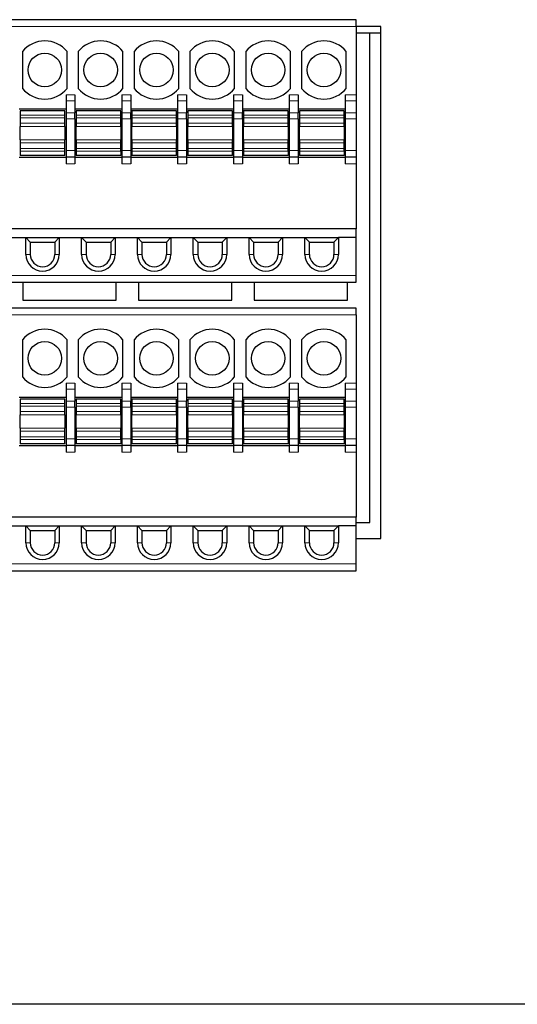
# Model space of a CAD drawing. Header units: millimetres. Extents: x 0 to 1118, y 0 to 864.
# Tile 33 of 117: x 256.19 to 260.65, y 451.51 to 460.32. Entities that reach past the tile are written whole.
import ezdxf

# ---------------------------------------------------------------- set-up
doc = ezdxf.new("R2010")
doc.units = ezdxf.units.MM

msp = doc.modelspace()

# ---------------------------------------------------------------- linework, layer by layer
at = {"color": 7, "linetype": 'Continuous', "lineweight": 25}
for p, q in [((259.2079, 460.3243), (254.0879, 460.3243)), ((259.2079, 460.2643), (259.2079, 460.3243)), ((259.2079, 460.2643), (259.2079, 459.6525)), ((259.4279, 460.2623), (259.2079, 460.2623)), ((259.4279, 455.6823), (259.4279, 460.2623)), ((259.3279, 460.2043), (259.2079, 460.2043)), ((259.3279, 455.8243), (259.3279, 460.2043)), ((259.4279, 460.2043), (259.3279, 460.2043)), ((256.2179, 460.0404), (256.2179, 459.7082)), ((256.6179, 459.7082), (256.6179, 460.0404)), ((256.7179, 460.0404), (256.7179, 459.7082)), ((257.1179, 459.7082), (257.1179, 460.0404)), ((257.2179, 460.0404), (257.2179, 459.7082)), ((257.6179, 459.7082), (257.6179, 460.0404)), ((257.7179, 460.0404), (257.7179, 459.7082)), ((258.1179, 459.7082), (258.1179, 460.0404)), ((258.2179, 460.0404), (258.2179, 459.7082)), ((258.6179, 459.7082), (258.6179, 460.0404)), ((258.7179, 460.0404), (258.7179, 459.7082)), ((259.1179, 459.7082), (259.1179, 460.0404)), ((256.6079, 459.6525), (256.6079, 459.5982)), ((256.6879, 459.6525), (256.6879, 459.5982)), ((257.1079, 459.6525), (257.1079, 459.5982)), ((257.1879, 459.6525), (257.1879, 459.5982)), ((257.6079, 459.6525), (257.6079, 459.5982)), ((257.6879, 459.6525), (257.6879, 459.5982)), ((258.1079, 459.6525), (258.1079, 459.5982)), ((258.1879, 459.6525), (258.1879, 459.5982)), ((258.6079, 459.6525), (258.6079, 459.5982)), ((258.6879, 459.6525), (258.6879, 459.5982)), ((259.1079, 459.6525), (259.1079, 459.5982)), ((259.2079, 459.6525), (259.2079, 459.5982)), ((256.6079, 459.5982), (256.6079, 459.4906)), ((256.6879, 459.5982), (256.6879, 459.4906)), ((257.1079, 459.5982), (257.1079, 459.4906)), ((257.1879, 459.5982), (257.1879, 459.4906)), ((257.6079, 459.5982), (257.6079, 459.4906)), ((257.6879, 459.5982), (257.6879, 459.4906)), ((258.1079, 459.5982), (258.1079, 459.4906)), ((258.1879, 459.5982), (258.1879, 459.4906)), ((258.6079, 459.5982), (258.6079, 459.4906)), ((258.6879, 459.5982), (258.6879, 459.4906)), ((259.1079, 459.5982), (259.1079, 459.4906)), ((259.2079, 459.5982), (259.2079, 459.4906)), ((256.6079, 459.5243), (256.1879, 459.5243)), ((256.5979, 459.5093), (256.1979, 459.5093)), ((256.1979, 459.5093), (256.1979, 459.4693)), ((256.1979, 459.4693), (256.1979, 459.4464)), ((256.1979, 459.4464), (256.1979, 459.3976)), ((256.5979, 459.4693), (256.5979, 459.5093)), ((256.5979, 459.4464), (256.5979, 459.4693)), ((256.5979, 459.3976), (256.5979, 459.4464)), ((256.6079, 459.4906), (256.6079, 459.4362)), ((257.1079, 459.5243), (256.6879, 459.5243)), ((256.6879, 459.4362), (256.6879, 459.4906)), ((257.0979, 459.5093), (256.6979, 459.5093)), ((256.6979, 459.5093), (256.6979, 459.4693)), ((256.6979, 459.4693), (256.6979, 459.4464)), ((256.6979, 459.4464), (256.6979, 459.3976)), ((257.0979, 459.4693), (257.0979, 459.5093)), ((257.0979, 459.4464), (257.0979, 459.4693)), ((257.0979, 459.3976), (257.0979, 459.4464)), ((257.1079, 459.4906), (257.1079, 459.4362)), ((257.6079, 459.5243), (257.1879, 459.5243)), ((257.1879, 459.4362), (257.1879, 459.4906)), ((257.5979, 459.5093), (257.1979, 459.5093)), ((257.1979, 459.5093), (257.1979, 459.4693)), ((257.1979, 459.4693), (257.1979, 459.4464)), ((257.1979, 459.4464), (257.1979, 459.3976)), ((257.5979, 459.4693), (257.5979, 459.5093)), ((257.5979, 459.4464), (257.5979, 459.4693)), ((257.5979, 459.3976), (257.5979, 459.4464)), ((257.6079, 459.4906), (257.6079, 459.4362)), ((258.1079, 459.5243), (257.6879, 459.5243)), ((257.6879, 459.4362), (257.6879, 459.4906)), ((258.0979, 459.5093), (257.6979, 459.5093)), ((257.6979, 459.5093), (257.6979, 459.4693)), ((257.6979, 459.4693), (257.6979, 459.4464)), ((257.6979, 459.4464), (257.6979, 459.3976)), ((258.0979, 459.4693), (258.0979, 459.5093)), ((258.0979, 459.4464), (258.0979, 459.4693)), ((258.0979, 459.3976), (258.0979, 459.4464)), ((258.1079, 459.4906), (258.1079, 459.4362)), ((258.6079, 459.5243), (258.1879, 459.5243)), ((258.1879, 459.4362), (258.1879, 459.4906)), ((258.5979, 459.5093), (258.1979, 459.5093)), ((258.1979, 459.5093), (258.1979, 459.4693)), ((258.1979, 459.4693), (258.1979, 459.4464)), ((258.1979, 459.4464), (258.1979, 459.3976)), ((258.5979, 459.4693), (258.5979, 459.5093)), ((258.5979, 459.4464), (258.5979, 459.4693)), ((258.5979, 459.3976), (258.5979, 459.4464)), ((258.6079, 459.4906), (258.6079, 459.4362)), ((259.1079, 459.5243), (258.6879, 459.5243)), ((258.6879, 459.4362), (258.6879, 459.4906)), ((258.6979, 459.5093), (258.6979, 459.4693)), ((259.0979, 459.5093), (258.6979, 459.5093)), ((258.6979, 459.4693), (258.6979, 459.4464)), ((258.6979, 459.4464), (258.6979, 459.3976)), ((259.0979, 459.4693), (259.0979, 459.5093)), ((259.0979, 459.4464), (259.0979, 459.4693)), ((259.0979, 459.3976), (259.0979, 459.4464)), ((259.1079, 459.4906), (259.1079, 459.4362)), ((259.2079, 459.4906), (259.2079, 459.4362)), ((256.1979, 459.3976), (256.1979, 459.3679)), ((256.1979, 459.2507), (256.1979, 459.3679)), ((256.5979, 459.3679), (256.5979, 459.3976)), ((256.5979, 459.3679), (256.5979, 459.2507)), ((256.6079, 459.4362), (256.6079, 459.1543)), ((256.6879, 459.4362), (256.6879, 459.1543)), ((256.6979, 459.3976), (256.6979, 459.3679)), ((256.6979, 459.2507), (256.6979, 459.3679)), ((257.0979, 459.3679), (257.0979, 459.3976)), ((257.0979, 459.3679), (257.0979, 459.2507)), ((257.1079, 459.4362), (257.1079, 459.1543)), ((257.1879, 459.4362), (257.1879, 459.1543)), ((257.1979, 459.3976), (257.1979, 459.3679)), ((257.1979, 459.2507), (257.1979, 459.3679)), ((257.5979, 459.3679), (257.5979, 459.3976)), ((257.5979, 459.3679), (257.5979, 459.2507)), ((257.6079, 459.4362), (257.6079, 459.1543)), ((257.6879, 459.4362), (257.6879, 459.1543)), ((257.6979, 459.3976), (257.6979, 459.3679)), ((257.6979, 459.2507), (257.6979, 459.3679)), ((258.0979, 459.3679), (258.0979, 459.3976)), ((258.0979, 459.3679), (258.0979, 459.2507)), ((258.1079, 459.4362), (258.1079, 459.1543)), ((258.1879, 459.4362), (258.1879, 459.1543)), ((258.1979, 459.3976), (258.1979, 459.3679)), ((258.1979, 459.2507), (258.1979, 459.3679)), ((258.5979, 459.3679), (258.5979, 459.3976)), ((258.5979, 459.3679), (258.5979, 459.2507)), ((258.6079, 459.4362), (258.6079, 459.1543)), ((258.6879, 459.4362), (258.6879, 459.1543)), ((258.6979, 459.3976), (258.6979, 459.3679)), ((258.6979, 459.2507), (258.6979, 459.3679)), ((259.0979, 459.3679), (259.0979, 459.3976)), ((259.0979, 459.3679), (259.0979, 459.2507)), ((259.1079, 459.4362), (259.1079, 459.1543)), ((259.2079, 459.4362), (259.2079, 459.1543)), ((256.1979, 459.2507), (256.1979, 459.2211)), ((256.1979, 459.2211), (256.1979, 459.1723)), ((256.5979, 459.2211), (256.5979, 459.2507)), ((256.5979, 459.1723), (256.5979, 459.2211)), ((256.6979, 459.2507), (256.6979, 459.2211)), ((256.6979, 459.2211), (256.6979, 459.1723)), ((257.0979, 459.2211), (257.0979, 459.2507)), ((257.0979, 459.1723), (257.0979, 459.2211)), ((257.1979, 459.2507), (257.1979, 459.2211)), ((257.1979, 459.2211), (257.1979, 459.1723)), ((257.5979, 459.2211), (257.5979, 459.2507)), ((257.5979, 459.1723), (257.5979, 459.2211)), ((257.6979, 459.2507), (257.6979, 459.2211)), ((257.6979, 459.2211), (257.6979, 459.1723)), ((258.0979, 459.2211), (258.0979, 459.2507)), ((258.0979, 459.1723), (258.0979, 459.2211)), ((258.1979, 459.2507), (258.1979, 459.2211)), ((258.1979, 459.2211), (258.1979, 459.1723)), ((258.5979, 459.2211), (258.5979, 459.2507)), ((258.5979, 459.1723), (258.5979, 459.2211)), ((258.6979, 459.2507), (258.6979, 459.2211)), ((258.6979, 459.2211), (258.6979, 459.1723)), ((259.0979, 459.2211), (259.0979, 459.2507)), ((259.0979, 459.1723), (259.0979, 459.2211)), ((256.1879, 459.0943), (256.6079, 459.0943)), ((256.1979, 459.1723), (256.1979, 459.1493)), ((256.1979, 459.1493), (256.1979, 459.1093)), ((256.5979, 459.1093), (256.1979, 459.1093)), ((256.5979, 459.1493), (256.5979, 459.1723)), ((256.5979, 459.1093), (256.5979, 459.1493)), ((256.6079, 459.1543), (256.6079, 459.0943)), ((256.6879, 459.0943), (256.6079, 459.0943)), ((256.6079, 459.0943), (256.6079, 459.0343)), ((256.6879, 459.1543), (256.6879, 459.0943)), ((256.6879, 459.0943), (256.6879, 459.0343)), ((256.6879, 459.0943), (257.1079, 459.0943)), ((256.6979, 459.1723), (256.6979, 459.1493)), ((256.6979, 459.1493), (256.6979, 459.1093)), ((257.0979, 459.1093), (256.6979, 459.1093)), ((257.0979, 459.1493), (257.0979, 459.1723)), ((257.0979, 459.1493), (257.0979, 459.1093)), ((257.1079, 459.1543), (257.1079, 459.0943)), ((257.1879, 459.0943), (257.1079, 459.0943)), ((257.1079, 459.0943), (257.1079, 459.0343)), ((257.1879, 459.1543), (257.1879, 459.0943)), ((257.1879, 459.0943), (257.1879, 459.0343)), ((257.1879, 459.0943), (257.6079, 459.0943)), ((257.1979, 459.1723), (257.1979, 459.1493)), ((257.1979, 459.1493), (257.1979, 459.1093)), ((257.5979, 459.1093), (257.1979, 459.1093)), ((257.5979, 459.1493), (257.5979, 459.1723)), ((257.5979, 459.1093), (257.5979, 459.1493)), ((257.6079, 459.1543), (257.6079, 459.0943)), ((257.6879, 459.0943), (257.6079, 459.0943)), ((257.6079, 459.0943), (257.6079, 459.0343)), ((257.6879, 459.1543), (257.6879, 459.0943)), ((257.6879, 459.0943), (257.6879, 459.0343)), ((257.6879, 459.0943), (258.1079, 459.0943)), ((257.6979, 459.1723), (257.6979, 459.1493)), ((257.6979, 459.1493), (257.6979, 459.1093)), ((258.0979, 459.1093), (257.6979, 459.1093)), ((258.0979, 459.1493), (258.0979, 459.1723)), ((258.0979, 459.1093), (258.0979, 459.1493)), ((258.1079, 459.1543), (258.1079, 459.0943)), ((258.1879, 459.0943), (258.1079, 459.0943)), ((258.1079, 459.0943), (258.1079, 459.0343)), ((258.1879, 459.1543), (258.1879, 459.0943)), ((258.1879, 459.0943), (258.1879, 459.0343)), ((258.1879, 459.0943), (258.6079, 459.0943)), ((258.1979, 459.1723), (258.1979, 459.1493)), ((258.1979, 459.1493), (258.1979, 459.1093)), ((258.5979, 459.1093), (258.1979, 459.1093)), ((258.5979, 459.1493), (258.5979, 459.1723)), ((258.5979, 459.1493), (258.5979, 459.1093)), ((258.6079, 459.1543), (258.6079, 459.0943)), ((258.6879, 459.0943), (258.6079, 459.0943)), ((258.6079, 459.0943), (258.6079, 459.0343)), ((258.6879, 459.1543), (258.6879, 459.0943)), ((258.6879, 459.0943), (258.6879, 459.0343)), ((258.6879, 459.0943), (259.1079, 459.0943)), ((258.6979, 459.1723), (258.6979, 459.1493)), ((258.6979, 459.1493), (258.6979, 459.1093)), ((259.0979, 459.1093), (258.6979, 459.1093)), ((259.0979, 459.1493), (259.0979, 459.1723)), ((259.0979, 459.1493), (259.0979, 459.1093)), ((259.1079, 459.1543), (259.1079, 459.0943)), ((259.2079, 459.0943), (259.1079, 459.0943)), ((259.1079, 459.0943), (259.1079, 459.0343)), ((259.2079, 459.1543), (259.2079, 459.0943)), ((259.2079, 459.0943), (259.2079, 459.0343)), ((259.2079, 459.0343), (259.2079, 458.4543)), ((259.2079, 458.4543), (254.0879, 458.4543)), ((259.2079, 458.3743), (259.2079, 458.4543)), ((256.0479, 458.3743), (256.2479, 458.3743)), ((256.2479, 458.3743), (256.5479, 458.3743)), ((256.2479, 458.2243), (256.2479, 458.3743)), ((256.2479, 458.3743), (256.2879, 458.3343)), ((256.2879, 458.3343), (256.2879, 458.2243)), ((256.2879, 458.3343), (256.5079, 458.3343)), ((256.5079, 458.3343), (256.5479, 458.3743)), ((256.5079, 458.3343), (256.5079, 458.2243)), ((256.5479, 458.3743), (256.7479, 458.3743)), ((256.5479, 458.3743), (256.5479, 458.2243)), ((256.7479, 458.3743), (257.0479, 458.3743)), ((256.7479, 458.2243), (256.7479, 458.3743)), ((256.7479, 458.3743), (256.7879, 458.3343)), ((256.7879, 458.3343), (256.7879, 458.2243)), ((256.7879, 458.3343), (257.0079, 458.3343)), ((257.0079, 458.3343), (257.0479, 458.3743)), ((257.0079, 458.3343), (257.0079, 458.2243)), ((257.0479, 458.3743), (257.2479, 458.3743)), ((257.0479, 458.3743), (257.0479, 458.2243)), ((257.2479, 458.3743), (257.5479, 458.3743)), ((257.2479, 458.2243), (257.2479, 458.3743)), ((257.2479, 458.3743), (257.2879, 458.3343)), ((257.2879, 458.3343), (257.2879, 458.2243)), ((257.2879, 458.3343), (257.5079, 458.3343)), ((257.5079, 458.3343), (257.5479, 458.3743)), ((257.5079, 458.3343), (257.5079, 458.2243)), ((257.5479, 458.3743), (257.7479, 458.3743)), ((257.5479, 458.3743), (257.5479, 458.2243)), ((257.7479, 458.3743), (258.0479, 458.3743)), ((257.7479, 458.2243), (257.7479, 458.3743)), ((257.7479, 458.3743), (257.7879, 458.3343)), ((257.7879, 458.3343), (257.7879, 458.2243)), ((257.7879, 458.3343), (258.0079, 458.3343)), ((258.0079, 458.3343), (258.0479, 458.3743)), ((258.0079, 458.3343), (258.0079, 458.2243)), ((258.0479, 458.3743), (258.2479, 458.3743)), ((258.0479, 458.3743), (258.0479, 458.2243)), ((258.2479, 458.3743), (258.5479, 458.3743)), ((258.2479, 458.2243), (258.2479, 458.3743)), ((258.2479, 458.3743), (258.2879, 458.3343)), ((258.2879, 458.3343), (258.2879, 458.2243)), ((258.2879, 458.3343), (258.5079, 458.3343)), ((258.5079, 458.3343), (258.5479, 458.3743)), ((258.5079, 458.3343), (258.5079, 458.2243)), ((258.5479, 458.3743), (258.7479, 458.3743)), ((258.5479, 458.3743), (258.5479, 458.2243)), ((258.7479, 458.3743), (259.0479, 458.3743)), ((258.7479, 458.2243), (258.7479, 458.3743)), ((258.7479, 458.3743), (258.7879, 458.3343)), ((258.7879, 458.2243), (258.7879, 458.3343)), ((258.7879, 458.3343), (259.0079, 458.3343)), ((259.0079, 458.3343), (259.0479, 458.3743)), ((259.0079, 458.3343), (259.0079, 458.2243)), ((259.2079, 458.3743), (259.0479, 458.3743)), ((259.0479, 458.3743), (259.0479, 458.2243)), ((259.2079, 458.0343), (259.2079, 458.3743)), ((259.2079, 457.9743), (259.2079, 458.0343)), ((254.0879, 457.9743), (259.2079, 457.9743)), ((256.2199, 457.9743), (256.2199, 457.8143)), ((257.0559, 457.8143), (257.0559, 457.9743)), ((257.2559, 457.9743), (257.2559, 457.8143)), ((258.0919, 457.8143), (258.0919, 457.9743)), ((258.2919, 457.9743), (258.2919, 457.8143)), ((259.1279, 457.8143), (259.1279, 457.9743)), ((256.2199, 457.8143), (257.0559, 457.8143)), ((257.2559, 457.8143), (258.0919, 457.8143)), ((258.2919, 457.8143), (259.1279, 457.8143)), ((259.2079, 457.7443), (254.0879, 457.7443)), ((259.2079, 457.6843), (259.2079, 457.7443)), ((259.2079, 457.6843), (259.2079, 457.0725)), ((256.2179, 457.4604), (256.2179, 457.1282)), ((256.6179, 457.1282), (256.6179, 457.4604)), ((256.7179, 457.4604), (256.7179, 457.1282)), ((257.1179, 457.1282), (257.1179, 457.4604)), ((257.2179, 457.4604), (257.2179, 457.1282)), ((257.6179, 457.1282), (257.6179, 457.4604)), ((257.7179, 457.4604), (257.7179, 457.1282)), ((258.1179, 457.1282), (258.1179, 457.4604)), ((258.2179, 457.4604), (258.2179, 457.1282)), ((258.6179, 457.1282), (258.6179, 457.4604)), ((258.7179, 457.4604), (258.7179, 457.1282)), ((259.1179, 457.1282), (259.1179, 457.4604)), ((256.6079, 457.0725), (256.6079, 457.0182)), ((256.6879, 457.0725), (256.6879, 457.0182)), ((257.1079, 457.0725), (257.1079, 457.0182)), ((257.1879, 457.0725), (257.1879, 457.0182)), ((257.6079, 457.0725), (257.6079, 457.0182)), ((257.6879, 457.0725), (257.6879, 457.0182)), ((258.1079, 457.0725), (258.1079, 457.0182)), ((258.1879, 457.0725), (258.1879, 457.0182)), ((258.6079, 457.0725), (258.6079, 457.0182)), ((258.6879, 457.0725), (258.6879, 457.0182)), ((259.1079, 457.0725), (259.1079, 457.0182)), ((259.2079, 457.0725), (259.2079, 457.0182)), ((256.6079, 457.0182), (256.6079, 456.9106)), ((256.6879, 457.0182), (256.6879, 456.9106)), ((257.1079, 457.0182), (257.1079, 456.9106)), ((257.1879, 457.0182), (257.1879, 456.9106)), ((257.6079, 457.0182), (257.6079, 456.9106)), ((257.6879, 457.0182), (257.6879, 456.9106)), ((258.1079, 457.0182), (258.1079, 456.9106)), ((258.1879, 457.0182), (258.1879, 456.9106)), ((258.6079, 457.0182), (258.6079, 456.9106)), ((258.6879, 457.0182), (258.6879, 456.9106)), ((259.1079, 457.0182), (259.1079, 456.9106)), ((259.2079, 457.0182), (259.2079, 456.9106)), ((256.6079, 456.9443), (256.1879, 456.9443)), ((256.5979, 456.9293), (256.1979, 456.9293)), ((256.1979, 456.9293), (256.1979, 456.8893)), ((256.1979, 456.8893), (256.1979, 456.8664)), ((256.5979, 456.8893), (256.5979, 456.9293)), ((256.5979, 456.8664), (256.5979, 456.8893)), ((256.6079, 456.9106), (256.6079, 456.8562)), ((257.1079, 456.9443), (256.6879, 456.9443)), ((256.6879, 456.8562), (256.6879, 456.9106)), ((257.0979, 456.9293), (256.6979, 456.9293)), ((256.6979, 456.9293), (256.6979, 456.8893)), ((256.6979, 456.8893), (256.6979, 456.8664)), ((257.0979, 456.8893), (257.0979, 456.9293)), ((257.0979, 456.8664), (257.0979, 456.8893)), ((257.1079, 456.9106), (257.1079, 456.8562)), ((257.6079, 456.9443), (257.1879, 456.9443)), ((257.1879, 456.8562), (257.1879, 456.9106)), ((257.5979, 456.9293), (257.1979, 456.9293)), ((257.1979, 456.9293), (257.1979, 456.8893)), ((257.1979, 456.8893), (257.1979, 456.8664)), ((257.5979, 456.8893), (257.5979, 456.9293)), ((257.5979, 456.8664), (257.5979, 456.8893)), ((257.6079, 456.9106), (257.6079, 456.8562)), ((258.1079, 456.9443), (257.6879, 456.9443)), ((257.6879, 456.8562), (257.6879, 456.9106)), ((258.0979, 456.9293), (257.6979, 456.9293)), ((257.6979, 456.9293), (257.6979, 456.8893)), ((257.6979, 456.8893), (257.6979, 456.8664)), ((258.0979, 456.8893), (258.0979, 456.9293)), ((258.0979, 456.8664), (258.0979, 456.8893)), ((258.1079, 456.9106), (258.1079, 456.8562)), ((258.6079, 456.9443), (258.1879, 456.9443)), ((258.1879, 456.8562), (258.1879, 456.9106)), ((258.5979, 456.9293), (258.1979, 456.9293)), ((258.1979, 456.9293), (258.1979, 456.8893)), ((258.1979, 456.8893), (258.1979, 456.8664)), ((258.5979, 456.8893), (258.5979, 456.9293)), ((258.5979, 456.8664), (258.5979, 456.8893)), ((258.6079, 456.9106), (258.6079, 456.8562)), ((259.1079, 456.9443), (258.6879, 456.9443)), ((258.6879, 456.8562), (258.6879, 456.9106)), ((258.6979, 456.9293), (258.6979, 456.8893)), ((259.0979, 456.9293), (258.6979, 456.9293)), ((258.6979, 456.8893), (258.6979, 456.8664)), ((259.0979, 456.8893), (259.0979, 456.9293)), ((259.0979, 456.8664), (259.0979, 456.8893)), ((259.1079, 456.9106), (259.1079, 456.8562)), ((259.2079, 456.9106), (259.2079, 456.8562)), ((256.1979, 456.8664), (256.1979, 456.8176)), ((256.1979, 456.8176), (256.1979, 456.7879)), ((256.5979, 456.8176), (256.5979, 456.8664)), ((256.5979, 456.7879), (256.5979, 456.8176)), ((256.6079, 456.8562), (256.6079, 456.5743)), ((256.6879, 456.8562), (256.6879, 456.5743)), ((256.6979, 456.8664), (256.6979, 456.8176)), ((256.6979, 456.8176), (256.6979, 456.7879)), ((257.0979, 456.8176), (257.0979, 456.8664)), ((257.0979, 456.7879), (257.0979, 456.8176)), ((257.1079, 456.8562), (257.1079, 456.5743)), ((257.1879, 456.8562), (257.1879, 456.5743)), ((257.1979, 456.8664), (257.1979, 456.8176)), ((257.1979, 456.8176), (257.1979, 456.7879)), ((257.5979, 456.8176), (257.5979, 456.8664)), ((257.5979, 456.7879), (257.5979, 456.8176)), ((257.6079, 456.8562), (257.6079, 456.5743)), ((257.6879, 456.8562), (257.6879, 456.5743)), ((257.6979, 456.8664), (257.6979, 456.8176)), ((257.6979, 456.8176), (257.6979, 456.7879)), ((258.0979, 456.8176), (258.0979, 456.8664)), ((258.0979, 456.7879), (258.0979, 456.8176)), ((258.1079, 456.8562), (258.1079, 456.5743)), ((258.1879, 456.8562), (258.1879, 456.5743)), ((258.1979, 456.8664), (258.1979, 456.8176)), ((258.1979, 456.8176), (258.1979, 456.7879)), ((258.5979, 456.8176), (258.5979, 456.8664)), ((258.5979, 456.7879), (258.5979, 456.8176)), ((258.6079, 456.8562), (258.6079, 456.5743)), ((258.6879, 456.8562), (258.6879, 456.5743)), ((258.6979, 456.8664), (258.6979, 456.8176)), ((258.6979, 456.8176), (258.6979, 456.7879)), ((259.0979, 456.8176), (259.0979, 456.8664)), ((259.0979, 456.7879), (259.0979, 456.8176)), ((259.1079, 456.8562), (259.1079, 456.5743)), ((259.2079, 456.8562), (259.2079, 456.5743)), ((256.1979, 456.6707), (256.1979, 456.7879)), ((256.5979, 456.7879), (256.5979, 456.6707)), ((256.6979, 456.6707), (256.6979, 456.7879)), ((257.0979, 456.7879), (257.0979, 456.6707)), ((257.1979, 456.6707), (257.1979, 456.7879)), ((257.5979, 456.7879), (257.5979, 456.6707)), ((257.6979, 456.6707), (257.6979, 456.7879)), ((258.0979, 456.7879), (258.0979, 456.6707)), ((258.1979, 456.6707), (258.1979, 456.7879)), ((258.5979, 456.7879), (258.5979, 456.6707)), ((258.6979, 456.6707), (258.6979, 456.7879)), ((259.0979, 456.7879), (259.0979, 456.6707)), ((256.1979, 456.6707), (256.1979, 456.6411)), ((256.1979, 456.6411), (256.1979, 456.5923)), ((256.5979, 456.6411), (256.5979, 456.6707)), ((256.5979, 456.5923), (256.5979, 456.6411)), ((256.6979, 456.6707), (256.6979, 456.6411)), ((256.6979, 456.6411), (256.6979, 456.5923)), ((257.0979, 456.6411), (257.0979, 456.6707)), ((257.0979, 456.5923), (257.0979, 456.6411)), ((257.1979, 456.6707), (257.1979, 456.6411)), ((257.1979, 456.6411), (257.1979, 456.5923)), ((257.5979, 456.6411), (257.5979, 456.6707)), ((257.5979, 456.5923), (257.5979, 456.6411)), ((257.6979, 456.6707), (257.6979, 456.6411)), ((257.6979, 456.6411), (257.6979, 456.5923)), ((258.0979, 456.6411), (258.0979, 456.6707)), ((258.0979, 456.5923), (258.0979, 456.6411)), ((258.1979, 456.6707), (258.1979, 456.6411)), ((258.1979, 456.6411), (258.1979, 456.5923)), ((258.5979, 456.6411), (258.5979, 456.6707)), ((258.5979, 456.5923), (258.5979, 456.6411)), ((258.6979, 456.6707), (258.6979, 456.6411)), ((258.6979, 456.6411), (258.6979, 456.5923)), ((259.0979, 456.6411), (259.0979, 456.6707)), ((259.0979, 456.5923), (259.0979, 456.6411)), ((256.1979, 456.5923), (256.1979, 456.5693)), ((256.1979, 456.5693), (256.1979, 456.5293)), ((256.5979, 456.5693), (256.5979, 456.5923)), ((256.5979, 456.5293), (256.5979, 456.5693)), ((256.6079, 456.5743), (256.6079, 456.5143)), ((256.6879, 456.5743), (256.6879, 456.5143)), ((256.6979, 456.5923), (256.6979, 456.5693)), ((256.6979, 456.5693), (256.6979, 456.5293)), ((257.0979, 456.5693), (257.0979, 456.5923)), ((257.0979, 456.5693), (257.0979, 456.5293)), ((257.1079, 456.5743), (257.1079, 456.5143)), ((257.1879, 456.5743), (257.1879, 456.5143)), ((257.1979, 456.5923), (257.1979, 456.5693)), ((257.1979, 456.5693), (257.1979, 456.5293)), ((257.5979, 456.5693), (257.5979, 456.5923)), ((257.5979, 456.5293), (257.5979, 456.5693)), ((257.6079, 456.5743), (257.6079, 456.5143)), ((257.6879, 456.5743), (257.6879, 456.5143)), ((257.6979, 456.5923), (257.6979, 456.5693)), ((257.6979, 456.5693), (257.6979, 456.5293)), ((258.0979, 456.5693), (258.0979, 456.5923)), ((258.0979, 456.5293), (258.0979, 456.5693)), ((258.1079, 456.5743), (258.1079, 456.5143)), ((258.1879, 456.5743), (258.1879, 456.5143)), ((258.1979, 456.5923), (258.1979, 456.5693)), ((258.1979, 456.5693), (258.1979, 456.5293)), ((258.5979, 456.5693), (258.5979, 456.5923)), ((258.5979, 456.5693), (258.5979, 456.5293)), ((258.6079, 456.5743), (258.6079, 456.5143)), ((258.6879, 456.5743), (258.6879, 456.5143)), ((258.6979, 456.5923), (258.6979, 456.5693)), ((258.6979, 456.5693), (258.6979, 456.5293)), ((259.0979, 456.5693), (259.0979, 456.5923)), ((259.0979, 456.5693), (259.0979, 456.5293)), ((259.1079, 456.5743), (259.1079, 456.5143)), ((259.2079, 456.5743), (259.2079, 456.5143)), ((256.1879, 456.5143), (256.6079, 456.5143)), ((256.5979, 456.5293), (256.1979, 456.5293)), ((256.6879, 456.5143), (256.6079, 456.5143)), ((256.6079, 456.5143), (256.6079, 456.4543)), ((256.6879, 456.5143), (256.6879, 456.4543)), ((256.6879, 456.5143), (257.1079, 456.5143)), ((257.0979, 456.5293), (256.6979, 456.5293)), ((257.1879, 456.5143), (257.1079, 456.5143)), ((257.1079, 456.5143), (257.1079, 456.4543)), ((257.1879, 456.5143), (257.1879, 456.4543)), ((257.1879, 456.5143), (257.6079, 456.5143)), ((257.5979, 456.5293), (257.1979, 456.5293)), ((257.6879, 456.5143), (257.6079, 456.5143)), ((257.6079, 456.5143), (257.6079, 456.4543)), ((257.6879, 456.5143), (257.6879, 456.4543)), ((257.6879, 456.5143), (258.1079, 456.5143)), ((258.0979, 456.5293), (257.6979, 456.5293)), ((258.1879, 456.5143), (258.1079, 456.5143)), ((258.1079, 456.5143), (258.1079, 456.4543)), ((258.1879, 456.5143), (258.1879, 456.4543)), ((258.1879, 456.5143), (258.6079, 456.5143)), ((258.5979, 456.5293), (258.1979, 456.5293)), ((258.6879, 456.5143), (258.6079, 456.5143)), ((258.6079, 456.5143), (258.6079, 456.4543)), ((258.6879, 456.5143), (258.6879, 456.4543)), ((258.6879, 456.5143), (259.1079, 456.5143)), ((259.0979, 456.5293), (258.6979, 456.5293)), ((259.2079, 456.5143), (259.1079, 456.5143)), ((259.1079, 456.5143), (259.1079, 456.4543)), ((259.2079, 456.5143), (259.2079, 456.4543)), ((259.2079, 456.4543), (259.2079, 455.8743)), ((259.2079, 455.8743), (254.0879, 455.8743)), ((259.2079, 455.7943), (259.2079, 455.8743)), ((256.0479, 455.7943), (256.2479, 455.7943)), ((256.2479, 455.7943), (256.5479, 455.7943)), ((256.2479, 455.6443), (256.2479, 455.7943)), ((256.2479, 455.7943), (256.2879, 455.7543)), ((256.2879, 455.7543), (256.2879, 455.6443)), ((256.2879, 455.7543), (256.5079, 455.7543)), ((256.5079, 455.7543), (256.5479, 455.7943)), ((256.5079, 455.7543), (256.5079, 455.6443)), ((256.5479, 455.7943), (256.7479, 455.7943)), ((256.5479, 455.7943), (256.5479, 455.6443)), ((256.7479, 455.7943), (257.0479, 455.7943)), ((256.7479, 455.6443), (256.7479, 455.7943)), ((256.7479, 455.7943), (256.7879, 455.7543)), ((256.7879, 455.7543), (256.7879, 455.6443)), ((256.7879, 455.7543), (257.0079, 455.7543)), ((257.0079, 455.7543), (257.0479, 455.7943)), ((257.0079, 455.7543), (257.0079, 455.6443)), ((257.0479, 455.7943), (257.2479, 455.7943)), ((257.0479, 455.7943), (257.0479, 455.6443)), ((257.2479, 455.7943), (257.5479, 455.7943)), ((257.2479, 455.6443), (257.2479, 455.7943)), ((257.2479, 455.7943), (257.2879, 455.7543)), ((257.2879, 455.7543), (257.2879, 455.6443)), ((257.2879, 455.7543), (257.5079, 455.7543)), ((257.5079, 455.7543), (257.5479, 455.7943)), ((257.5079, 455.7543), (257.5079, 455.6443)), ((257.5479, 455.7943), (257.7479, 455.7943)), ((257.5479, 455.7943), (257.5479, 455.6443)), ((257.7479, 455.7943), (258.0479, 455.7943)), ((257.7479, 455.6443), (257.7479, 455.7943)), ((257.7479, 455.7943), (257.7879, 455.7543)), ((257.7879, 455.7543), (257.7879, 455.6443)), ((257.7879, 455.7543), (258.0079, 455.7543)), ((258.0079, 455.7543), (258.0479, 455.7943)), ((258.0079, 455.7543), (258.0079, 455.6443)), ((258.0479, 455.7943), (258.2479, 455.7943)), ((258.0479, 455.7943), (258.0479, 455.6443)), ((258.2479, 455.7943), (258.5479, 455.7943)), ((258.2479, 455.6443), (258.2479, 455.7943)), ((258.2479, 455.7943), (258.2879, 455.7543)), ((258.2879, 455.7543), (258.2879, 455.6443)), ((258.2879, 455.7543), (258.5079, 455.7543)), ((258.5079, 455.7543), (258.5479, 455.7943)), ((258.5079, 455.7543), (258.5079, 455.6443)), ((258.5479, 455.7943), (258.7479, 455.7943)), ((258.5479, 455.7943), (258.5479, 455.6443)), ((258.7479, 455.7943), (259.0479, 455.7943)), ((258.7479, 455.6443), (258.7479, 455.7943)), ((258.7479, 455.7943), (258.7879, 455.7543)), ((258.7879, 455.6443), (258.7879, 455.7543)), ((258.7879, 455.7543), (259.0079, 455.7543)), ((259.0079, 455.7543), (259.0479, 455.7943)), ((259.0079, 455.7543), (259.0079, 455.6443)), ((259.2079, 455.7943), (259.0479, 455.7943)), ((259.0479, 455.7943), (259.0479, 455.6443)), ((259.2079, 455.8243), (259.3279, 455.8243)), ((259.2079, 455.4543), (259.2079, 455.7943)), ((259.2079, 455.6823), (259.4279, 455.6823)), ((254.0879, 455.3943), (259.2079, 455.3943)), ((259.2079, 455.3943), (259.2079, 455.4543)), ((263.4384, 451.5143), (244.5274, 451.5143))]:
    msp.add_line(p, q, dxfattribs=at)
at = {"color": 7, "linetype": 'Continuous', "lineweight": 18}
for p, q in [((254.0879, 460.2643), (259.2079, 460.2643)), ((256.6879, 459.6525), (256.6079, 459.6525)), ((257.1879, 459.6525), (257.1079, 459.6525)), ((257.6879, 459.6525), (257.6079, 459.6525)), ((258.1879, 459.6525), (258.1079, 459.6525)), ((258.6879, 459.6525), (258.6079, 459.6525)), ((259.2079, 459.6525), (259.1079, 459.6525)), ((256.6879, 459.5982), (256.6079, 459.5982)), ((257.1879, 459.5982), (257.1079, 459.5982)), ((257.6879, 459.5982), (257.6079, 459.5982)), ((258.1879, 459.5982), (258.1079, 459.5982)), ((258.6879, 459.5982), (258.6079, 459.5982)), ((259.2079, 459.5982), (259.1079, 459.5982)), ((256.1979, 459.4693), (256.5979, 459.4693)), ((256.1979, 459.4464), (256.5979, 459.4464)), ((256.6079, 459.4906), (256.6879, 459.4906)), ((256.6979, 459.4693), (257.0979, 459.4693)), ((256.6979, 459.4464), (257.0979, 459.4464)), ((257.1079, 459.4906), (257.1879, 459.4906)), ((257.1979, 459.4693), (257.5979, 459.4693)), ((257.1979, 459.4464), (257.5979, 459.4464)), ((257.6079, 459.4906), (257.6879, 459.4906)), ((257.6979, 459.4693), (258.0979, 459.4693)), ((257.6979, 459.4464), (258.0979, 459.4464)), ((258.1079, 459.4906), (258.1879, 459.4906)), ((258.1979, 459.4693), (258.5979, 459.4693)), ((258.1979, 459.4464), (258.5979, 459.4464)), ((258.6079, 459.4906), (258.6879, 459.4906)), ((258.6979, 459.4693), (259.0979, 459.4693)), ((258.6979, 459.4464), (259.0979, 459.4464)), ((259.2079, 459.4906), (259.1079, 459.4906)), ((256.1979, 459.3976), (256.5979, 459.3976)), ((256.1979, 459.3679), (256.5979, 459.3679)), ((256.6079, 459.4362), (256.6879, 459.4362)), ((256.6979, 459.3976), (257.0979, 459.3976)), ((256.6979, 459.3679), (257.0979, 459.3679)), ((257.1079, 459.4362), (257.1879, 459.4362)), ((257.1979, 459.3976), (257.5979, 459.3976)), ((257.1979, 459.3679), (257.5979, 459.3679)), ((257.6079, 459.4362), (257.6879, 459.4362)), ((257.6979, 459.3976), (258.0979, 459.3976)), ((257.6979, 459.3679), (258.0979, 459.3679)), ((258.1079, 459.4362), (258.1879, 459.4362)), ((258.1979, 459.3976), (258.5979, 459.3976)), ((258.1979, 459.3679), (258.5979, 459.3679)), ((258.6079, 459.4362), (258.6879, 459.4362)), ((258.6979, 459.3976), (259.0979, 459.3976)), ((258.6979, 459.3679), (259.0979, 459.3679)), ((259.2079, 459.4362), (259.1079, 459.4362)), ((256.5979, 459.2507), (256.1979, 459.2507)), ((256.5979, 459.2211), (256.1979, 459.2211)), ((257.0979, 459.2507), (256.6979, 459.2507)), ((257.0979, 459.2211), (256.6979, 459.2211)), ((257.5979, 459.2507), (257.1979, 459.2507)), ((257.5979, 459.2211), (257.1979, 459.2211)), ((258.0979, 459.2507), (257.6979, 459.2507)), ((258.0979, 459.2211), (257.6979, 459.2211)), ((258.5979, 459.2507), (258.1979, 459.2507)), ((258.5979, 459.2211), (258.1979, 459.2211)), ((259.0979, 459.2507), (258.6979, 459.2507)), ((259.0979, 459.2211), (258.6979, 459.2211)), ((256.5979, 459.1723), (256.1979, 459.1723)), ((256.5979, 459.1493), (256.1979, 459.1493)), ((256.6879, 459.1543), (256.6079, 459.1543)), ((257.0979, 459.1723), (256.6979, 459.1723)), ((257.0979, 459.1493), (256.6979, 459.1493)), ((257.1879, 459.1543), (257.1079, 459.1543)), ((257.5979, 459.1723), (257.1979, 459.1723)), ((257.5979, 459.1493), (257.1979, 459.1493)), ((257.6879, 459.1543), (257.6079, 459.1543)), ((258.0979, 459.1723), (257.6979, 459.1723)), ((258.0979, 459.1493), (257.6979, 459.1493)), ((258.1879, 459.1543), (258.1079, 459.1543)), ((258.5979, 459.1723), (258.1979, 459.1723)), ((258.5979, 459.1493), (258.1979, 459.1493)), ((258.6879, 459.1543), (258.6079, 459.1543)), ((259.0979, 459.1723), (258.6979, 459.1723)), ((259.0979, 459.1493), (258.6979, 459.1493)), ((259.2079, 459.1543), (259.1079, 459.1543)), ((256.6079, 459.0343), (256.6879, 459.0343)), ((257.1079, 459.0343), (257.1879, 459.0343)), ((257.6079, 459.0343), (257.6879, 459.0343)), ((258.1079, 459.0343), (258.1879, 459.0343)), ((258.6079, 459.0343), (258.6879, 459.0343)), ((259.1079, 459.0343), (259.2079, 459.0343)), ((256.2479, 458.2243), (256.2879, 458.2243)), ((256.5079, 458.2243), (256.5479, 458.2243)), ((256.7479, 458.2243), (256.7879, 458.2243)), ((257.0079, 458.2243), (257.0479, 458.2243)), ((257.2479, 458.2243), (257.2879, 458.2243)), ((257.5079, 458.2243), (257.5479, 458.2243)), ((257.7479, 458.2243), (257.7879, 458.2243)), ((258.0079, 458.2243), (258.0479, 458.2243)), ((258.2479, 458.2243), (258.2879, 458.2243)), ((258.5079, 458.2243), (258.5479, 458.2243)), ((258.7479, 458.2243), (258.7879, 458.2243)), ((259.0079, 458.2243), (259.0479, 458.2243)), ((254.0879, 458.0343), (259.2079, 458.0343)), ((254.0879, 457.6843), (259.2079, 457.6843)), ((256.6879, 457.0725), (256.6079, 457.0725)), ((257.1879, 457.0725), (257.1079, 457.0725)), ((257.6879, 457.0725), (257.6079, 457.0725)), ((258.1879, 457.0725), (258.1079, 457.0725)), ((258.6879, 457.0725), (258.6079, 457.0725)), ((259.2079, 457.0725), (259.1079, 457.0725)), ((256.6879, 457.0182), (256.6079, 457.0182)), ((257.1879, 457.0182), (257.1079, 457.0182)), ((257.6879, 457.0182), (257.6079, 457.0182)), ((258.1879, 457.0182), (258.1079, 457.0182)), ((258.6879, 457.0182), (258.6079, 457.0182)), ((259.2079, 457.0182), (259.1079, 457.0182)), ((256.1979, 456.8893), (256.5979, 456.8893)), ((256.6079, 456.9106), (256.6879, 456.9106)), ((256.6979, 456.8893), (257.0979, 456.8893)), ((257.1079, 456.9106), (257.1879, 456.9106)), ((257.1979, 456.8893), (257.5979, 456.8893)), ((257.6079, 456.9106), (257.6879, 456.9106)), ((257.6979, 456.8893), (258.0979, 456.8893)), ((258.1079, 456.9106), (258.1879, 456.9106)), ((258.1979, 456.8893), (258.5979, 456.8893)), ((258.6079, 456.9106), (258.6879, 456.9106)), ((258.6979, 456.8893), (259.0979, 456.8893)), ((259.2079, 456.9106), (259.1079, 456.9106)), ((256.1979, 456.8664), (256.5979, 456.8664)), ((256.1979, 456.8176), (256.5979, 456.8176)), ((256.6079, 456.8562), (256.6879, 456.8562)), ((256.6979, 456.8664), (257.0979, 456.8664)), ((256.6979, 456.8176), (257.0979, 456.8176)), ((257.1079, 456.8562), (257.1879, 456.8562)), ((257.1979, 456.8664), (257.5979, 456.8664)), ((257.1979, 456.8176), (257.5979, 456.8176)), ((257.6079, 456.8562), (257.6879, 456.8562)), ((257.6979, 456.8664), (258.0979, 456.8664)), ((257.6979, 456.8176), (258.0979, 456.8176)), ((258.1079, 456.8562), (258.1879, 456.8562)), ((258.1979, 456.8664), (258.5979, 456.8664)), ((258.1979, 456.8176), (258.5979, 456.8176)), ((258.6079, 456.8562), (258.6879, 456.8562)), ((258.6979, 456.8664), (259.0979, 456.8664)), ((258.6979, 456.8176), (259.0979, 456.8176)), ((259.2079, 456.8562), (259.1079, 456.8562)), ((256.1979, 456.7879), (256.5979, 456.7879)), ((256.6979, 456.7879), (257.0979, 456.7879)), ((257.1979, 456.7879), (257.5979, 456.7879)), ((257.6979, 456.7879), (258.0979, 456.7879)), ((258.1979, 456.7879), (258.5979, 456.7879)), ((258.6979, 456.7879), (259.0979, 456.7879)), ((256.5979, 456.6707), (256.1979, 456.6707)), ((256.5979, 456.6411), (256.1979, 456.6411)), ((257.0979, 456.6707), (256.6979, 456.6707)), ((257.0979, 456.6411), (256.6979, 456.6411)), ((257.5979, 456.6707), (257.1979, 456.6707)), ((257.5979, 456.6411), (257.1979, 456.6411)), ((258.0979, 456.6707), (257.6979, 456.6707)), ((258.0979, 456.6411), (257.6979, 456.6411)), ((258.5979, 456.6707), (258.1979, 456.6707)), ((258.5979, 456.6411), (258.1979, 456.6411)), ((259.0979, 456.6707), (258.6979, 456.6707)), ((259.0979, 456.6411), (258.6979, 456.6411)), ((256.5979, 456.5923), (256.1979, 456.5923)), ((256.5979, 456.5693), (256.1979, 456.5693)), ((256.6879, 456.5743), (256.6079, 456.5743)), ((257.0979, 456.5923), (256.6979, 456.5923)), ((257.0979, 456.5693), (256.6979, 456.5693)), ((257.1879, 456.5743), (257.1079, 456.5743)), ((257.5979, 456.5923), (257.1979, 456.5923)), ((257.5979, 456.5693), (257.1979, 456.5693)), ((257.6879, 456.5743), (257.6079, 456.5743)), ((258.0979, 456.5923), (257.6979, 456.5923)), ((258.0979, 456.5693), (257.6979, 456.5693)), ((258.1879, 456.5743), (258.1079, 456.5743)), ((258.5979, 456.5923), (258.1979, 456.5923)), ((258.5979, 456.5693), (258.1979, 456.5693)), ((258.6879, 456.5743), (258.6079, 456.5743)), ((259.0979, 456.5923), (258.6979, 456.5923)), ((259.0979, 456.5693), (258.6979, 456.5693)), ((259.2079, 456.5743), (259.1079, 456.5743)), ((256.6079, 456.4543), (256.6879, 456.4543)), ((257.1079, 456.4543), (257.1879, 456.4543)), ((257.6079, 456.4543), (257.6879, 456.4543)), ((258.1079, 456.4543), (258.1879, 456.4543)), ((258.6079, 456.4543), (258.6879, 456.4543)), ((259.1079, 456.4543), (259.2079, 456.4543)), ((256.2479, 455.6443), (256.2879, 455.6443)), ((256.5079, 455.6443), (256.5479, 455.6443)), ((256.7479, 455.6443), (256.7879, 455.6443)), ((257.0079, 455.6443), (257.0479, 455.6443)), ((257.2479, 455.6443), (257.2879, 455.6443)), ((257.5079, 455.6443), (257.5479, 455.6443)), ((257.7479, 455.6443), (257.7879, 455.6443)), ((258.0079, 455.6443), (258.0479, 455.6443)), ((258.2479, 455.6443), (258.2879, 455.6443)), ((258.5079, 455.6443), (258.5479, 455.6443)), ((258.7479, 455.6443), (258.7879, 455.6443)), ((259.0079, 455.6443), (259.0479, 455.6443)), ((254.0879, 455.4543), (259.2079, 455.4543))]:
    msp.add_line(p, q, dxfattribs=at)
at = {"color": 7, "linetype": 'Continuous', "lineweight": 25}
for centre in [(256.4179, 459.8743), (256.9179, 459.8743), (257.4179, 459.8743), (257.9179, 459.8743), (258.4179, 459.8743), (258.9179, 459.8743), (256.4179, 457.2943), (256.9179, 457.2943), (257.4179, 457.2943), (257.9179, 457.2943), (258.4179, 457.2943), (258.9179, 457.2943)]:
    msp.add_circle(centre, 0.15, dxfattribs=at)
for centre, radius, start, end in [((256.4179, 459.8743), 0.26, 39.71514, 140.28486), ((256.9179, 459.8743), 0.26, 39.71514, 140.28486), ((257.4179, 459.8743), 0.26, 39.71514, 140.28486), ((257.9179, 459.8743), 0.26, 39.71514, 140.28486), ((258.4179, 459.8743), 0.26, 39.71514, 140.28486), ((258.9179, 459.8743), 0.26, 39.71514, 140.28486), ((256.4179, 459.8743), 0.26, 219.71514, 320.28486), ((256.9179, 459.8743), 0.26, 219.71514, 320.28486), ((257.4179, 459.8743), 0.26, 219.71514, 320.28486), ((257.9179, 459.8743), 0.26, 219.71514, 320.28486), ((258.4179, 459.8743), 0.26, 219.71514, 320.28486), ((258.9179, 459.8743), 0.26, 219.71514, 320.28486), ((256.3979, 458.2243), 0.15, 180, 360), ((256.3979, 458.2243), 0.11, 180, 0), ((256.8979, 458.2243), 0.15, 180, 0), ((256.8979, 458.2243), 0.11, 180, 360), ((257.3979, 458.2243), 0.15, 180, 0), ((257.3979, 458.2243), 0.11, 180, 360), ((257.8979, 458.2243), 0.15, 180, 0), ((257.8979, 458.2243), 0.11, 180, 0), ((258.3979, 458.2243), 0.15, 180, 0), ((258.3979, 458.2243), 0.11, 180, 0), ((258.8979, 458.2243), 0.15, 180, 360), ((258.8979, 458.2243), 0.11, 180, 360), ((256.4179, 457.2943), 0.26, 39.71514, 140.28486), ((256.9179, 457.2943), 0.26, 39.71514, 140.28486), ((257.4179, 457.2943), 0.26, 39.71514, 140.28486), ((257.9179, 457.2943), 0.26, 39.71514, 140.28486), ((258.4179, 457.2943), 0.26, 39.71514, 140.28486), ((258.9179, 457.2943), 0.26, 39.71514, 140.28486), ((256.4179, 457.2943), 0.26, 219.71514, 320.28486), ((256.9179, 457.2943), 0.26, 219.71514, 320.28486), ((257.4179, 457.2943), 0.26, 219.71514, 320.28486), ((257.9179, 457.2943), 0.26, 219.71514, 320.28486), ((258.4179, 457.2943), 0.26, 219.71514, 320.28486), ((258.9179, 457.2943), 0.26, 219.71514, 320.28486), ((256.3979, 455.6443), 0.15, 180, 0), ((256.3979, 455.6443), 0.11, 180, 0), ((256.8979, 455.6443), 0.15, 180, 360), ((256.8979, 455.6443), 0.11, 180, 360), ((257.3979, 455.6443), 0.15, 180, 0), ((257.3979, 455.6443), 0.11, 180, 0), ((257.8979, 455.6443), 0.15, 180, 0), ((257.8979, 455.6443), 0.11, 180, 0), ((258.3979, 455.6443), 0.15, 180, 0), ((258.3979, 455.6443), 0.11, 180, 360), ((258.8979, 455.6443), 0.15, 180, 360), ((258.8979, 455.6443), 0.11, 180, 360)]:
    msp.add_arc(centre, radius, start, end, dxfattribs=at)

doc.saveas('drawing.dxf')
